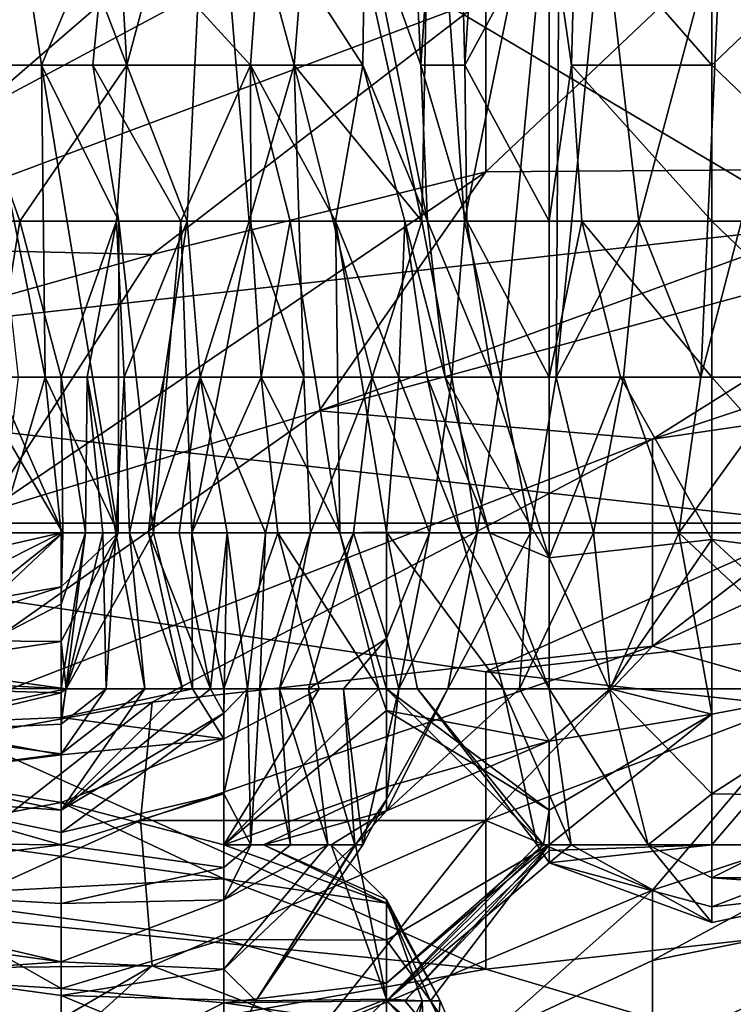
# Model space of a CAD drawing. Extents: x -1.05 to 1.05, y -0.36 to 0.36.
# Tile 69 of 226: x -0.7993 to -0.7746, y 0.2081 to 0.2421. Entities that reach past the tile are written whole.
import ezdxf

# ---------------------------------------------------------------- set-up
doc = ezdxf.new("R2010")
doc.units = 0

msp = doc.modelspace()

# ---------------------------------------------------------------- linework, layer by layer
for points in [[(-0.801143, 0.240483, 0.117865), (-0.803908, 0.251251, 0.106659), (-0.798947, 0.26202, 0.1216)], [(-0.801143, 0.240483, 0.117865), (-0.798947, 0.26202, 0.1216), (-0.797617, 0.245867, 0.129071)], [(-0.785922, 0.251251, 0.203776), (-0.785404, 0.240483, 0.207512), (-0.784295, 0.256636, 0.207512)], [(-0.785404, 0.240483, 0.207512), (-0.783887, 0.240483, 0.211247), (-0.784295, 0.256636, 0.207512)], [(-0.784295, 0.256636, 0.207512), (-0.783887, 0.240483, 0.211247), (-0.782857, 0.256636, 0.211247)], [(-0.782857, 0.256636, 0.211247), (-0.783887, 0.240483, 0.211247), (-0.780974, 0.245867, 0.214265)], [(-0.797617, 0.245867, 0.129071), (-0.796183, 0.251251, 0.132806), (-0.795553, 0.240483, 0.136542)], [(-0.796183, 0.251251, 0.132806), (-0.792676, 0.251251, 0.144012), (-0.795553, 0.240483, 0.136542)], [(-0.793476, 0.235099, 0.144012), (-0.795553, 0.240483, 0.136542), (-0.792676, 0.251251, 0.144012)], [(-0.79133, 0.235099, 0.151483), (-0.793476, 0.235099, 0.144012), (-0.792676, 0.251251, 0.144012)], [(-0.792676, 0.251251, 0.144012), (-0.788933, 0.251251, 0.155218), (-0.789779, 0.240483, 0.155218)], [(-0.79133, 0.235099, 0.151483), (-0.792676, 0.251251, 0.144012), (-0.789779, 0.240483, 0.155218)], [(-0.789779, 0.240483, 0.155218), (-0.788933, 0.251251, 0.155218), (-0.78537, 0.235099, 0.170159)], [(-0.78537, 0.235099, 0.170159), (-0.788933, 0.251251, 0.155218), (-0.785063, 0.251251, 0.166424)], [(-0.787339, 0.245867, 0.200041), (-0.785404, 0.240483, 0.207512), (-0.785922, 0.251251, 0.203776)], [(-0.78537, 0.235099, 0.170159), (-0.785063, 0.251251, 0.166424), (-0.783896, 0.235099, 0.173894)], [(-0.785063, 0.251251, 0.166424), (-0.780594, 0.251251, 0.177629), (-0.783896, 0.235099, 0.173894)], [(-0.783896, 0.235099, 0.173894), (-0.780594, 0.251251, 0.177629), (-0.782637, 0.229715, 0.177629)], [(-0.782637, 0.229715, 0.177629), (-0.780594, 0.251251, 0.177629), (-0.780735, 0.229715, 0.181365)], [(-0.780735, 0.229715, 0.181365), (-0.780594, 0.251251, 0.177629), (-0.779124, 0.245867, 0.181365)], [(-0.775355, 0.251251, 0.217013), (-0.780061, 0.245867, 0.214982), (-0.775355, 0.240483, 0.216993)], [(-0.775355, 0.240483, 0.216993), (-0.769735, 0.245867, 0.217798), (-0.775355, 0.251251, 0.217013)], [(-0.765884, 0.236927, 0.726049), (-0.771643, 0.247709, 0.750623), (-0.783162, 0.2368, 0.740793)], [(-0.783162, 0.2368, 0.740793), (-0.771643, 0.247709, 0.750623), (-0.783162, 0.242822, 0.750623)], [(-0.797617, 0.245867, 0.129071), (-0.795553, 0.240483, 0.136542), (-0.801143, 0.240483, 0.117865)], [(-0.800528, 0.240483, 0.155218), (-0.798504, 0.240483, 0.162688), (-0.799314, 0.245867, 0.158953)], [(-0.796219, 0.245867, 0.170159), (-0.799314, 0.245867, 0.158953), (-0.798504, 0.240483, 0.162688)], [(-0.798504, 0.240483, 0.162688), (-0.796728, 0.240483, 0.170159), (-0.796219, 0.245867, 0.170159)], [(-0.796728, 0.240483, 0.170159), (-0.791282, 0.240483, 0.188835), (-0.796219, 0.245867, 0.170159)], [(-0.791282, 0.240483, 0.188835), (-0.790894, 0.245867, 0.188835), (-0.796219, 0.245867, 0.170159)], [(-0.791282, 0.240483, 0.188835), (-0.787407, 0.240483, 0.200041), (-0.790894, 0.245867, 0.188835)], [(-0.790894, 0.245867, 0.188835), (-0.787407, 0.240483, 0.200041), (-0.787339, 0.245867, 0.200041)], [(-0.787339, 0.245867, 0.200041), (-0.787407, 0.240483, 0.200041), (-0.785171, 0.235099, 0.207512)], [(-0.785171, 0.235099, 0.207512), (-0.785404, 0.240483, 0.207512), (-0.787339, 0.245867, 0.200041)], [(-0.780974, 0.245867, 0.214265), (-0.783887, 0.240483, 0.211247), (-0.780974, 0.235099, 0.214198)], [(-0.780974, 0.235099, 0.214198), (-0.780204, 0.240483, 0.214982), (-0.780974, 0.245867, 0.214265)], [(-0.780204, 0.240483, 0.214982), (-0.780061, 0.245867, 0.214982), (-0.780974, 0.245867, 0.214265)], [(-0.780735, 0.229715, 0.181365), (-0.779124, 0.245867, 0.181365), (-0.777872, 0.235099, 0.1851)], [(-0.780061, 0.245867, 0.214982), (-0.780204, 0.240483, 0.214982), (-0.775355, 0.240483, 0.216993)], [(-0.779124, 0.245867, 0.181365), (-0.775012, 0.245867, 0.188835), (-0.777872, 0.235099, 0.1851)], [(-0.775732, 0.229715, 0.188835), (-0.777872, 0.235099, 0.1851), (-0.775012, 0.245867, 0.188835)], [(-0.775732, 0.229715, 0.188835), (-0.775012, 0.245867, 0.188835), (-0.77293, 0.240483, 0.192571)], [(-0.769735, 0.235099, 0.217249), (-0.769735, 0.245867, 0.217798), (-0.775355, 0.240483, 0.216993)], [(-0.775012, 0.245867, 0.188835), (-0.772887, 0.245867, 0.192571), (-0.77293, 0.240483, 0.192571)], [(-0.771643, 0.234938, 0.268386), (-0.817717, 0.229805, 0.266102), (-0.788921, 0.245204, 0.271893)], [(-0.788921, 0.245204, 0.271893), (-0.817717, 0.229805, 0.266102), (-0.811958, 0.245204, 0.271808)], [(-0.79468, 0.244161, 0.760453), (-0.800439, 0.245204, 0.765607), (-0.806199, 0.234216, 0.755538)], [(-0.788921, 0.245204, 0.271893), (-0.765884, 0.245204, 0.271933), (-0.771643, 0.234938, 0.268386)], [(-0.783162, 0.242822, 0.750623), (-0.79468, 0.244161, 0.760453), (-0.806199, 0.234216, 0.755538)], [(-0.79468, 0.233951, 0.745708), (-0.783162, 0.242822, 0.750623), (-0.806199, 0.234216, 0.755538)], [(-0.783162, 0.2368, 0.740793), (-0.783162, 0.242822, 0.750623), (-0.79468, 0.233951, 0.745708)], [(-0.801787, 0.235099, 0.117865), (-0.801143, 0.240483, 0.117865), (-0.79925, 0.235099, 0.125336)], [(-0.795553, 0.240483, 0.136542), (-0.79925, 0.235099, 0.125336), (-0.801143, 0.240483, 0.117865)], [(-0.800528, 0.240483, 0.155218), (-0.798377, 0.229715, 0.162688), (-0.798504, 0.240483, 0.162688)], [(-0.799308, 0.229715, 0.158953), (-0.798377, 0.229715, 0.162688), (-0.800528, 0.240483, 0.155218)], [(-0.79925, 0.235099, 0.125336), (-0.795553, 0.240483, 0.136542), (-0.795916, 0.235099, 0.136542)], [(-0.795856, 0.224331, 0.173894), (-0.795833, 0.235099, 0.173894), (-0.798504, 0.240483, 0.162688)], [(-0.798504, 0.240483, 0.162688), (-0.798377, 0.229715, 0.162688), (-0.795856, 0.224331, 0.173894)], [(-0.798504, 0.240483, 0.162688), (-0.795833, 0.235099, 0.173894), (-0.796728, 0.240483, 0.170159)], [(-0.796728, 0.240483, 0.170159), (-0.79369, 0.235099, 0.181365), (-0.791282, 0.240483, 0.188835)], [(-0.795833, 0.235099, 0.173894), (-0.79369, 0.235099, 0.181365), (-0.796728, 0.240483, 0.170159)], [(-0.795916, 0.235099, 0.136542), (-0.795553, 0.240483, 0.136542), (-0.793476, 0.235099, 0.144012)], [(-0.79369, 0.235099, 0.181365), (-0.791274, 0.235099, 0.188835), (-0.791282, 0.240483, 0.188835)], [(-0.79133, 0.235099, 0.151483), (-0.789779, 0.240483, 0.155218), (-0.789451, 0.229715, 0.158953)], [(-0.791282, 0.240483, 0.188835), (-0.788354, 0.235099, 0.196306), (-0.787407, 0.240483, 0.200041)], [(-0.789918, 0.235099, 0.192571), (-0.788354, 0.235099, 0.196306), (-0.791282, 0.240483, 0.188835)], [(-0.791274, 0.235099, 0.188835), (-0.789918, 0.235099, 0.192571), (-0.791282, 0.240483, 0.188835)], [(-0.789779, 0.240483, 0.155218), (-0.78537, 0.235099, 0.170159), (-0.787085, 0.229715, 0.166424)], [(-0.789451, 0.229715, 0.158953), (-0.789779, 0.240483, 0.155218), (-0.787085, 0.229715, 0.166424)], [(-0.787407, 0.240483, 0.200041), (-0.788354, 0.235099, 0.196306), (-0.785953, 0.235099, 0.203776)], [(-0.785171, 0.235099, 0.207512), (-0.787407, 0.240483, 0.200041), (-0.785953, 0.235099, 0.203776)], [(-0.785404, 0.240483, 0.207512), (-0.783817, 0.235099, 0.211247), (-0.783887, 0.240483, 0.211247)], [(-0.785171, 0.235099, 0.207512), (-0.783817, 0.235099, 0.211247), (-0.785404, 0.240483, 0.207512)], [(-0.783887, 0.240483, 0.211247), (-0.783817, 0.235099, 0.211247), (-0.780974, 0.235099, 0.214198)], [(-0.779846, 0.235099, 0.214982), (-0.780204, 0.240483, 0.214982), (-0.780974, 0.235099, 0.214198)], [(-0.775355, 0.240483, 0.216993), (-0.780204, 0.240483, 0.214982), (-0.775355, 0.235099, 0.216742)], [(-0.780204, 0.240483, 0.214982), (-0.779846, 0.235099, 0.214982), (-0.775355, 0.235099, 0.216742)], [(-0.772612, 0.229715, 0.192571), (-0.775732, 0.229715, 0.188835), (-0.77293, 0.240483, 0.192571)], [(-0.775355, 0.235099, 0.216742), (-0.769735, 0.235099, 0.217249), (-0.775355, 0.240483, 0.216993)], [(-0.788921, 0.228549, 0.730963), (-0.783162, 0.2368, 0.740793), (-0.800439, 0.225037, 0.735878)], [(-0.783162, 0.2368, 0.740793), (-0.79468, 0.233951, 0.745708), (-0.800439, 0.225037, 0.735878)], [(-0.765884, 0.236927, 0.726049), (-0.783162, 0.2368, 0.740793), (-0.788921, 0.228549, 0.730963)], [(-0.765884, 0.234805, 0.721134), (-0.765884, 0.236927, 0.726049), (-0.788921, 0.228549, 0.730963)], [(-0.817717, 0.229805, 0.266102), (-0.771643, 0.234938, 0.268386), (-0.771643, 0.224672, 0.265708)], [(-0.801787, 0.235099, 0.117865), (-0.79925, 0.235099, 0.125336), (-0.800126, 0.229715, 0.125336)], [(-0.797831, 0.229715, 0.133278), (-0.800126, 0.229715, 0.125336), (-0.79925, 0.235099, 0.125336)], [(-0.797831, 0.229715, 0.133278), (-0.79925, 0.235099, 0.125336), (-0.795916, 0.235099, 0.136542)], [(-0.797831, 0.229715, 0.133278), (-0.795916, 0.235099, 0.136542), (-0.796928, 0.229715, 0.136542)], [(-0.796928, 0.229715, 0.136542), (-0.795916, 0.235099, 0.136542), (-0.795655, 0.229715, 0.140277)], [(-0.795916, 0.235099, 0.136542), (-0.793476, 0.235099, 0.144012), (-0.795655, 0.229715, 0.140277)], [(-0.795856, 0.224331, 0.173894), (-0.794636, 0.224331, 0.177629), (-0.795833, 0.235099, 0.173894)], [(-0.795833, 0.235099, 0.173894), (-0.794636, 0.224331, 0.177629), (-0.79369, 0.235099, 0.181365)], [(-0.795655, 0.229715, 0.140277), (-0.793476, 0.235099, 0.144012), (-0.794269, 0.229715, 0.144012)], [(-0.794636, 0.224331, 0.177629), (-0.793311, 0.224331, 0.181365), (-0.79369, 0.235099, 0.181365)], [(-0.794269, 0.229715, 0.144012), (-0.793476, 0.235099, 0.144012), (-0.79302, 0.229715, 0.147747)], [(-0.79369, 0.235099, 0.181365), (-0.793311, 0.224331, 0.181365), (-0.791274, 0.235099, 0.188835)], [(-0.793476, 0.235099, 0.144012), (-0.79133, 0.235099, 0.151483), (-0.79302, 0.229715, 0.147747)], [(-0.790916, 0.229715, 0.188835), (-0.791274, 0.235099, 0.188835), (-0.793311, 0.224331, 0.181365)], [(-0.79302, 0.229715, 0.147747), (-0.79133, 0.235099, 0.151483), (-0.789451, 0.229715, 0.158953)], [(-0.790916, 0.229715, 0.188835), (-0.789918, 0.235099, 0.192571), (-0.791274, 0.235099, 0.188835)], [(-0.790916, 0.229715, 0.188835), (-0.7882, 0.224331, 0.192571), (-0.789918, 0.235099, 0.192571)], [(-0.7882, 0.224331, 0.192571), (-0.788354, 0.235099, 0.196306), (-0.789918, 0.235099, 0.192571)], [(-0.788354, 0.235099, 0.196306), (-0.786162, 0.229715, 0.200041), (-0.785953, 0.235099, 0.203776)], [(-0.788354, 0.235099, 0.196306), (-0.786593, 0.22436, 0.196306), (-0.786162, 0.229715, 0.200041)], [(-0.786593, 0.22436, 0.196306), (-0.788354, 0.235099, 0.196306), (-0.7882, 0.224331, 0.192571)], [(-0.787085, 0.229715, 0.166424), (-0.78537, 0.235099, 0.170159), (-0.78433, 0.229715, 0.173894)], [(-0.786162, 0.229715, 0.200041), (-0.785188, 0.229715, 0.203776), (-0.785953, 0.235099, 0.203776)], [(-0.785953, 0.235099, 0.203776), (-0.784561, 0.229715, 0.207512), (-0.785171, 0.235099, 0.207512)], [(-0.785188, 0.229715, 0.203776), (-0.784561, 0.229715, 0.207512), (-0.785953, 0.235099, 0.203776)], [(-0.78537, 0.235099, 0.170159), (-0.783896, 0.235099, 0.173894), (-0.78433, 0.229715, 0.173894)], [(-0.785171, 0.235099, 0.207512), (-0.782949, 0.229715, 0.211247), (-0.783817, 0.235099, 0.211247)], [(-0.784561, 0.229715, 0.207512), (-0.782949, 0.229715, 0.211247), (-0.785171, 0.235099, 0.207512)], [(-0.78433, 0.229715, 0.173894), (-0.783896, 0.235099, 0.173894), (-0.782637, 0.229715, 0.177629)], [(-0.780974, 0.235099, 0.214198), (-0.783817, 0.235099, 0.211247), (-0.780974, 0.229715, 0.213301)], [(-0.783817, 0.235099, 0.211247), (-0.782949, 0.229715, 0.211247), (-0.780974, 0.229715, 0.213301)], [(-0.780974, 0.229715, 0.213301), (-0.779846, 0.235099, 0.214982), (-0.780974, 0.235099, 0.214198)], [(-0.778515, 0.229715, 0.214982), (-0.779846, 0.235099, 0.214982), (-0.780974, 0.229715, 0.213301)], [(-0.780735, 0.229715, 0.181365), (-0.777872, 0.235099, 0.1851), (-0.778407, 0.229715, 0.1851)], [(-0.775355, 0.235099, 0.216742), (-0.779846, 0.235099, 0.214982), (-0.775355, 0.229715, 0.21615)], [(-0.779846, 0.235099, 0.214982), (-0.778515, 0.229715, 0.214982), (-0.775355, 0.229715, 0.21615)], [(-0.778407, 0.229715, 0.1851), (-0.777872, 0.235099, 0.1851), (-0.775732, 0.229715, 0.188835)], [(-0.769735, 0.229715, 0.216554), (-0.769735, 0.235099, 0.217249), (-0.775355, 0.235099, 0.216742)], [(-0.775355, 0.229715, 0.21615), (-0.769735, 0.229715, 0.216554), (-0.775355, 0.235099, 0.216742)], [(-0.765884, 0.234805, 0.721134), (-0.788921, 0.228549, 0.730963), (-0.777402, 0.22757, 0.716219)], [(-0.760125, 0.233329, 0.711304), (-0.765884, 0.234805, 0.721134), (-0.777402, 0.22757, 0.716219)], [(-0.79468, 0.233951, 0.745708), (-0.806199, 0.234216, 0.755538), (-0.806199, 0.23071, 0.750623)], [(-0.79468, 0.233951, 0.745708), (-0.806199, 0.23071, 0.750623), (-0.800439, 0.225037, 0.735878)], [(-0.765884, 0.229257, 0.706389), (-0.760125, 0.233329, 0.711304), (-0.777402, 0.22757, 0.716219)], [(-0.817717, 0.224672, 0.264868), (-0.817717, 0.229805, 0.266102), (-0.771643, 0.224672, 0.265708)], [(-0.800938, 0.229715, 0.1216), (-0.800126, 0.229715, 0.125336), (-0.797766, 0.224331, 0.129071)], [(-0.800301, 0.224331, 0.1216), (-0.800938, 0.229715, 0.1216), (-0.797766, 0.224331, 0.129071)], [(-0.797831, 0.229715, 0.133278), (-0.797766, 0.224331, 0.129071), (-0.800126, 0.229715, 0.125336)], [(-0.798377, 0.229715, 0.162688), (-0.799965, 0.224331, 0.162688), (-0.797831, 0.224331, 0.166412)], [(-0.799308, 0.229715, 0.158953), (-0.799965, 0.224331, 0.162688), (-0.798377, 0.229715, 0.162688)], [(-0.795856, 0.224331, 0.173894), (-0.798377, 0.229715, 0.162688), (-0.797831, 0.224331, 0.166412)], [(-0.797831, 0.229715, 0.133278), (-0.796928, 0.229715, 0.136542), (-0.796991, 0.224331, 0.132806)], [(-0.797766, 0.224331, 0.129071), (-0.797831, 0.229715, 0.133278), (-0.796991, 0.224331, 0.132806)], [(-0.796991, 0.224331, 0.132806), (-0.796928, 0.229715, 0.136542), (-0.796391, 0.224331, 0.136542)], [(-0.796391, 0.224331, 0.136542), (-0.796928, 0.229715, 0.136542), (-0.795935, 0.224331, 0.140277)], [(-0.796928, 0.229715, 0.136542), (-0.795655, 0.229715, 0.140277), (-0.795935, 0.224331, 0.140277)], [(-0.795935, 0.224331, 0.140277), (-0.795655, 0.229715, 0.140277), (-0.795461, 0.224331, 0.144012)], [(-0.795655, 0.229715, 0.140277), (-0.794269, 0.229715, 0.144012), (-0.795461, 0.224331, 0.144012)], [(-0.795461, 0.224331, 0.144012), (-0.794269, 0.229715, 0.144012), (-0.79481, 0.224331, 0.147747)], [(-0.793755, 0.224331, 0.151483), (-0.79481, 0.224331, 0.147747), (-0.79302, 0.229715, 0.147747)], [(-0.794269, 0.229715, 0.144012), (-0.79302, 0.229715, 0.147747), (-0.79481, 0.224331, 0.147747)], [(-0.792091, 0.224331, 0.155218), (-0.793755, 0.224331, 0.151483), (-0.79302, 0.229715, 0.147747)], [(-0.793311, 0.224331, 0.181365), (-0.790347, 0.224331, 0.188835), (-0.790916, 0.229715, 0.188835)], [(-0.79302, 0.229715, 0.147747), (-0.789451, 0.229715, 0.158953), (-0.790766, 0.224331, 0.158953)], [(-0.792091, 0.224331, 0.155218), (-0.79302, 0.229715, 0.147747), (-0.790766, 0.224331, 0.158953)], [(-0.790347, 0.224331, 0.188835), (-0.7882, 0.224331, 0.192571), (-0.790916, 0.229715, 0.188835)], [(-0.790766, 0.224331, 0.158953), (-0.789451, 0.229715, 0.158953), (-0.789211, 0.224331, 0.162688)], [(-0.789451, 0.229715, 0.158953), (-0.787085, 0.229715, 0.166424), (-0.789211, 0.224331, 0.162688)], [(-0.789211, 0.224331, 0.162688), (-0.787085, 0.229715, 0.166424), (-0.787726, 0.224331, 0.166424)], [(-0.787726, 0.224331, 0.166424), (-0.787085, 0.229715, 0.166424), (-0.785108, 0.224331, 0.173894)], [(-0.787085, 0.229715, 0.166424), (-0.78433, 0.229715, 0.173894), (-0.785108, 0.224331, 0.173894)], [(-0.786593, 0.22436, 0.196306), (-0.784031, 0.224331, 0.203776), (-0.786162, 0.229715, 0.200041)], [(-0.786162, 0.229715, 0.200041), (-0.784031, 0.224331, 0.203776), (-0.785188, 0.229715, 0.203776)], [(-0.785188, 0.229715, 0.203776), (-0.783033, 0.224331, 0.207512), (-0.784561, 0.229715, 0.207512)], [(-0.784031, 0.224331, 0.203776), (-0.783033, 0.224331, 0.207512), (-0.785188, 0.229715, 0.203776)], [(-0.785108, 0.224331, 0.173894), (-0.78433, 0.229715, 0.173894), (-0.783459, 0.224331, 0.177629)], [(-0.784561, 0.229715, 0.207512), (-0.780974, 0.223468, 0.211247), (-0.782949, 0.229715, 0.211247)], [(-0.783033, 0.224331, 0.207512), (-0.780974, 0.223468, 0.211247), (-0.784561, 0.229715, 0.207512)], [(-0.78433, 0.229715, 0.173894), (-0.782637, 0.229715, 0.177629), (-0.783459, 0.224331, 0.177629)], [(-0.781613, 0.224331, 0.181365), (-0.783459, 0.224331, 0.177629), (-0.782637, 0.229715, 0.177629)], [(-0.780974, 0.229715, 0.213301), (-0.782949, 0.229715, 0.211247), (-0.780974, 0.223468, 0.211247)], [(-0.781613, 0.224331, 0.181365), (-0.782637, 0.229715, 0.177629), (-0.780735, 0.229715, 0.181365)], [(-0.779444, 0.224331, 0.1851), (-0.781613, 0.224331, 0.181365), (-0.780735, 0.229715, 0.181365)], [(-0.775355, 0.224107, 0.214982), (-0.778515, 0.229715, 0.214982), (-0.780974, 0.223468, 0.211247)], [(-0.780974, 0.223468, 0.211247), (-0.778515, 0.229715, 0.214982), (-0.780974, 0.229715, 0.213301)], [(-0.779444, 0.224331, 0.1851), (-0.780735, 0.229715, 0.181365), (-0.778407, 0.229715, 0.1851)], [(-0.779444, 0.224331, 0.1851), (-0.778407, 0.229715, 0.1851), (-0.776499, 0.224331, 0.188835)], [(-0.775355, 0.229715, 0.21615), (-0.778515, 0.229715, 0.214982), (-0.775355, 0.224107, 0.214982)], [(-0.778407, 0.229715, 0.1851), (-0.775732, 0.229715, 0.188835), (-0.776499, 0.224331, 0.188835)], [(-0.772612, 0.229715, 0.192571), (-0.766066, 0.224331, 0.200041), (-0.776499, 0.224331, 0.188835)], [(-0.776499, 0.224331, 0.188835), (-0.775732, 0.229715, 0.188835), (-0.772612, 0.229715, 0.192571)], [(-0.769735, 0.223383, 0.214982), (-0.769735, 0.229715, 0.216554), (-0.775355, 0.229715, 0.21615)], [(-0.775355, 0.224107, 0.214982), (-0.769735, 0.223383, 0.214982), (-0.775355, 0.229715, 0.21615)], [(-0.765884, 0.229257, 0.706389), (-0.777402, 0.220417, 0.696559), (-0.765884, 0.225721, 0.696559)], [(-0.765884, 0.229257, 0.706389), (-0.777402, 0.22757, 0.716219), (-0.777402, 0.220417, 0.696559)], [(-0.777402, 0.22757, 0.716219), (-0.788921, 0.228549, 0.730963), (-0.806199, 0.216373, 0.726049)], [(-0.788921, 0.228549, 0.730963), (-0.800439, 0.225037, 0.735878), (-0.806199, 0.216373, 0.726049)], [(-0.79468, 0.218483, 0.716219), (-0.777402, 0.22757, 0.716219), (-0.806199, 0.216373, 0.726049)], [(-0.777402, 0.220417, 0.696559), (-0.777402, 0.22757, 0.716219), (-0.79468, 0.218483, 0.716219)], [(-0.771643, 0.218778, 0.681815), (-0.765884, 0.225721, 0.696559), (-0.777402, 0.220417, 0.696559)], [(-0.817717, 0.224672, 0.264868), (-0.783162, 0.209272, 0.262939), (-0.834995, 0.214405, 0.262965)], [(-0.783162, 0.219539, 0.264622), (-0.817717, 0.224672, 0.264868), (-0.771643, 0.224672, 0.265708)], [(-0.783162, 0.209272, 0.262939), (-0.817717, 0.224672, 0.264868), (-0.783162, 0.219539, 0.264622)], [(-0.783162, 0.219539, 0.264622), (-0.737088, 0.224672, 0.26595), (-0.737088, 0.214405, 0.264095)], [(-0.783162, 0.219539, 0.264622), (-0.771643, 0.224672, 0.265708), (-0.737088, 0.224672, 0.26595)], [(-0.803451, 0.223061, 0.162688), (-0.803451, 0.221489, 0.170159), (-0.797831, 0.224331, 0.166412)], [(-0.803451, 0.221489, 0.170159), (-0.797831, 0.222469, 0.170159), (-0.797831, 0.224331, 0.166412)], [(-0.799965, 0.224331, 0.162688), (-0.803451, 0.223061, 0.162688), (-0.797831, 0.224331, 0.166412)], [(-0.803451, 0.218967, 0.132806), (-0.797766, 0.224331, 0.129071), (-0.797831, 0.221873, 0.132806)], [(-0.803451, 0.219811, 0.129071), (-0.797766, 0.224331, 0.129071), (-0.803451, 0.218967, 0.132806)], [(-0.797766, 0.224331, 0.129071), (-0.803451, 0.219811, 0.129071), (-0.800301, 0.224331, 0.1216)], [(-0.797654, 0.218947, 0.177629), (-0.795856, 0.224331, 0.173894), (-0.797831, 0.220582, 0.173894)], [(-0.797831, 0.220582, 0.173894), (-0.795856, 0.224331, 0.173894), (-0.797831, 0.222469, 0.170159)], [(-0.795856, 0.224331, 0.173894), (-0.797831, 0.224331, 0.166412), (-0.797831, 0.222469, 0.170159)], [(-0.797831, 0.218947, 0.136117), (-0.796991, 0.224331, 0.132806), (-0.797669, 0.218947, 0.136542)], [(-0.797831, 0.218947, 0.136117), (-0.797831, 0.221873, 0.132806), (-0.796991, 0.224331, 0.132806)], [(-0.796991, 0.224331, 0.132806), (-0.797831, 0.221873, 0.132806), (-0.797766, 0.224331, 0.129071)], [(-0.797669, 0.218947, 0.136542), (-0.796391, 0.224331, 0.136542), (-0.796271, 0.218947, 0.140277)], [(-0.797669, 0.218947, 0.136542), (-0.796991, 0.224331, 0.132806), (-0.796391, 0.224331, 0.136542)], [(-0.797654, 0.218947, 0.177629), (-0.793294, 0.218947, 0.181365), (-0.794636, 0.224331, 0.177629)], [(-0.797654, 0.218947, 0.177629), (-0.794636, 0.224331, 0.177629), (-0.795856, 0.224331, 0.173894)], [(-0.796391, 0.224331, 0.136542), (-0.795935, 0.224331, 0.140277), (-0.796271, 0.218947, 0.140277)], [(-0.796271, 0.218947, 0.140277), (-0.795935, 0.224331, 0.140277), (-0.794931, 0.218947, 0.144012)], [(-0.795935, 0.224331, 0.140277), (-0.795461, 0.224331, 0.144012), (-0.794931, 0.218947, 0.144012)], [(-0.795461, 0.224331, 0.144012), (-0.79481, 0.224331, 0.147747), (-0.793641, 0.218947, 0.147747)], [(-0.794931, 0.218947, 0.144012), (-0.795461, 0.224331, 0.144012), (-0.793641, 0.218947, 0.147747)], [(-0.79481, 0.224331, 0.147747), (-0.793755, 0.224331, 0.151483), (-0.792663, 0.218947, 0.151483)], [(-0.793641, 0.218947, 0.147747), (-0.79481, 0.224331, 0.147747), (-0.792663, 0.218947, 0.151483)], [(-0.794636, 0.224331, 0.177629), (-0.793294, 0.218947, 0.181365), (-0.793311, 0.224331, 0.181365)], [(-0.793755, 0.224331, 0.151483), (-0.792091, 0.224331, 0.155218), (-0.792663, 0.218947, 0.151483)], [(-0.792212, 0.218947, 0.182377), (-0.790347, 0.224331, 0.188835), (-0.793311, 0.224331, 0.181365)], [(-0.793311, 0.224331, 0.181365), (-0.793294, 0.218947, 0.181365), (-0.792212, 0.218947, 0.182377)], [(-0.792663, 0.218947, 0.151483), (-0.792091, 0.224331, 0.155218), (-0.792212, 0.218108, 0.155218)], [(-0.788915, 0.218947, 0.188835), (-0.790347, 0.224331, 0.188835), (-0.792212, 0.218947, 0.182377)], [(-0.792212, 0.218108, 0.155218), (-0.792091, 0.224331, 0.155218), (-0.791392, 0.218947, 0.158953)], [(-0.792091, 0.224331, 0.155218), (-0.790766, 0.224331, 0.158953), (-0.791392, 0.218947, 0.158953)], [(-0.791392, 0.218947, 0.158953), (-0.790766, 0.224331, 0.158953), (-0.790965, 0.218947, 0.162688)], [(-0.790965, 0.218947, 0.162688), (-0.789211, 0.224331, 0.162688), (-0.790284, 0.218947, 0.166424)], [(-0.790766, 0.224331, 0.158953), (-0.789211, 0.224331, 0.162688), (-0.790965, 0.218947, 0.162688)], [(-0.788915, 0.218947, 0.188835), (-0.78686, 0.218947, 0.192571), (-0.790347, 0.224331, 0.188835)], [(-0.790347, 0.224331, 0.188835), (-0.78686, 0.218947, 0.192571), (-0.7882, 0.224331, 0.192571)], [(-0.789287, 0.218947, 0.170159), (-0.790284, 0.218947, 0.166424), (-0.787726, 0.224331, 0.166424)], [(-0.789211, 0.224331, 0.162688), (-0.787726, 0.224331, 0.166424), (-0.790284, 0.218947, 0.166424)], [(-0.786593, 0.220685, 0.173894), (-0.789287, 0.218947, 0.170159), (-0.787726, 0.224331, 0.166424)], [(-0.786593, 0.22436, 0.196306), (-0.7882, 0.224331, 0.192571), (-0.786593, 0.218947, 0.193365)], [(-0.7882, 0.224331, 0.192571), (-0.78686, 0.218947, 0.192571), (-0.786593, 0.218947, 0.193365)], [(-0.785108, 0.224331, 0.173894), (-0.786593, 0.220685, 0.173894), (-0.787726, 0.224331, 0.166424)], [(-0.785522, 0.218947, 0.196306), (-0.786593, 0.22436, 0.196306), (-0.786593, 0.218947, 0.193365)], [(-0.786593, 0.22436, 0.196306), (-0.78256, 0.218947, 0.203776), (-0.784031, 0.224331, 0.203776)], [(-0.785522, 0.218947, 0.196306), (-0.78256, 0.218947, 0.203776), (-0.786593, 0.22436, 0.196306)], [(-0.786166, 0.218947, 0.177629), (-0.786593, 0.220685, 0.173894), (-0.785108, 0.224331, 0.173894)], [(-0.786166, 0.218947, 0.177629), (-0.783459, 0.224331, 0.177629), (-0.784474, 0.218947, 0.181365)], [(-0.786166, 0.218947, 0.177629), (-0.785108, 0.224331, 0.173894), (-0.783459, 0.224331, 0.177629)], [(-0.782001, 0.218947, 0.1851), (-0.784474, 0.218947, 0.181365), (-0.781613, 0.224331, 0.181365)], [(-0.783459, 0.224331, 0.177629), (-0.781613, 0.224331, 0.181365), (-0.784474, 0.218947, 0.181365)], [(-0.784031, 0.224331, 0.203776), (-0.780975, 0.218947, 0.207512), (-0.783033, 0.224331, 0.207512)], [(-0.78256, 0.218947, 0.203776), (-0.780975, 0.218947, 0.207512), (-0.784031, 0.224331, 0.203776)], [(-0.780975, 0.218947, 0.207512), (-0.780974, 0.223468, 0.211247), (-0.783033, 0.224331, 0.207512)], [(-0.782001, 0.218947, 0.1851), (-0.779444, 0.224331, 0.1851), (-0.778865, 0.218947, 0.188835)], [(-0.782001, 0.218947, 0.1851), (-0.781613, 0.224331, 0.181365), (-0.779444, 0.224331, 0.1851)], [(-0.778904, 0.218947, 0.211247), (-0.775355, 0.224107, 0.214982), (-0.780974, 0.223468, 0.211247)], [(-0.778865, 0.218947, 0.188835), (-0.779444, 0.224331, 0.1851), (-0.776499, 0.224331, 0.188835)], [(-0.778904, 0.218947, 0.211247), (-0.775355, 0.218947, 0.213304), (-0.775355, 0.224107, 0.214982)], [(-0.778865, 0.218947, 0.188835), (-0.776499, 0.224331, 0.188835), (-0.775355, 0.218076, 0.192571)], [(-0.770743, 0.218947, 0.196306), (-0.776499, 0.224331, 0.188835), (-0.766066, 0.224331, 0.200041)], [(-0.775355, 0.218076, 0.192571), (-0.776499, 0.224331, 0.188835), (-0.770743, 0.218947, 0.196306)], [(-0.769735, 0.218947, 0.213395), (-0.775355, 0.224107, 0.214982), (-0.775355, 0.218947, 0.213304)], [(-0.769735, 0.223383, 0.214982), (-0.775355, 0.224107, 0.214982), (-0.769735, 0.218947, 0.213395)], [(-0.780975, 0.218947, 0.207512), (-0.778904, 0.218947, 0.211247), (-0.780974, 0.223468, 0.211247)], [(-0.803451, 0.220631, 0.173894), (-0.797831, 0.220582, 0.173894), (-0.797831, 0.222469, 0.170159)], [(-0.803451, 0.221489, 0.170159), (-0.803451, 0.220631, 0.173894), (-0.797831, 0.222469, 0.170159)], [(-0.803451, 0.218967, 0.132806), (-0.797831, 0.221873, 0.132806), (-0.797831, 0.218947, 0.136117)], [(-0.789287, 0.218947, 0.170159), (-0.786593, 0.220685, 0.173894), (-0.788076, 0.218947, 0.173894)], [(-0.788076, 0.218947, 0.173894), (-0.786593, 0.220685, 0.173894), (-0.786166, 0.218947, 0.177629)], [(-0.803451, 0.219741, 0.177629), (-0.797831, 0.220582, 0.173894), (-0.803451, 0.220631, 0.173894)], [(-0.797654, 0.218947, 0.177629), (-0.797831, 0.220582, 0.173894), (-0.803451, 0.219741, 0.177629)], [(-0.795081, 0.214405, 0.706389), (-0.777402, 0.220417, 0.696559), (-0.79468, 0.218483, 0.716219)], [(-0.777402, 0.220417, 0.696559), (-0.795081, 0.214405, 0.706389), (-0.783162, 0.214405, 0.686863)], [(-0.771643, 0.218778, 0.681815), (-0.777402, 0.220417, 0.696559), (-0.783162, 0.214405, 0.686863)], [(-0.80907, 0.219542, 0.181365), (-0.797654, 0.218947, 0.177629), (-0.803451, 0.219741, 0.177629)], [(-0.80907, 0.219542, 0.181365), (-0.803451, 0.217716, 0.1851), (-0.797654, 0.218947, 0.177629)], [(-0.783162, 0.209272, 0.262939), (-0.783162, 0.219539, 0.264622), (-0.737088, 0.214405, 0.264095)], [(-0.797831, 0.218947, 0.136117), (-0.797831, 0.218814, 0.136542), (-0.803451, 0.218967, 0.132806)], [(-0.797831, 0.218814, 0.136542), (-0.803451, 0.21746, 0.140277), (-0.803451, 0.218967, 0.132806)], [(-0.803451, 0.217716, 0.1851), (-0.797831, 0.217961, 0.181365), (-0.797654, 0.218947, 0.177629)], [(-0.803451, 0.21746, 0.140277), (-0.797831, 0.218814, 0.136542), (-0.797831, 0.217723, 0.140277)], [(-0.793294, 0.218947, 0.181365), (-0.797831, 0.217961, 0.181365), (-0.792212, 0.217219, 0.1851)], [(-0.793294, 0.218947, 0.181365), (-0.797654, 0.218947, 0.177629), (-0.797831, 0.217961, 0.181365)], [(-0.792663, 0.218947, 0.151483), (-0.792212, 0.218108, 0.155218), (-0.797831, 0.214764, 0.151483)], [(-0.792663, 0.218947, 0.151483), (-0.797831, 0.214764, 0.151483), (-0.793641, 0.218947, 0.147747)], [(-0.793641, 0.218947, 0.147747), (-0.797831, 0.214764, 0.151483), (-0.794931, 0.218947, 0.144012)], [(-0.797831, 0.214764, 0.151483), (-0.797831, 0.216707, 0.144012), (-0.794931, 0.218947, 0.144012)], [(-0.794931, 0.218947, 0.144012), (-0.797831, 0.216707, 0.144012), (-0.796271, 0.218947, 0.140277)], [(-0.797831, 0.216707, 0.144012), (-0.797831, 0.217723, 0.140277), (-0.796271, 0.218947, 0.140277)], [(-0.796271, 0.218947, 0.140277), (-0.797831, 0.217723, 0.140277), (-0.797669, 0.218947, 0.136542)], [(-0.797831, 0.217723, 0.140277), (-0.797831, 0.218814, 0.136542), (-0.797669, 0.218947, 0.136542)], [(-0.797831, 0.218814, 0.136542), (-0.797831, 0.218947, 0.136117), (-0.797669, 0.218947, 0.136542)], [(-0.793294, 0.218947, 0.181365), (-0.792212, 0.217219, 0.1851), (-0.792212, 0.218947, 0.182377)], [(-0.792212, 0.215324, 0.158953), (-0.792212, 0.218108, 0.155218), (-0.791392, 0.218947, 0.158953)], [(-0.792212, 0.215324, 0.158953), (-0.791392, 0.218947, 0.158953), (-0.791273, 0.213563, 0.162688)], [(-0.78686, 0.218947, 0.192571), (-0.788915, 0.218947, 0.188835), (-0.792212, 0.213563, 0.189753)], [(-0.786593, 0.218204, 0.192571), (-0.78686, 0.218947, 0.192571), (-0.792212, 0.213563, 0.189753)], [(-0.788915, 0.218947, 0.188835), (-0.792212, 0.217219, 0.1851), (-0.792212, 0.213563, 0.189753)], [(-0.792212, 0.217219, 0.1851), (-0.788915, 0.218947, 0.188835), (-0.792212, 0.218947, 0.182377)], [(-0.791273, 0.213563, 0.162688), (-0.791392, 0.218947, 0.158953), (-0.790965, 0.218947, 0.162688)], [(-0.791273, 0.213563, 0.162688), (-0.790965, 0.218947, 0.162688), (-0.789908, 0.213563, 0.166424)], [(-0.790965, 0.218947, 0.162688), (-0.790284, 0.218947, 0.166424), (-0.789908, 0.213563, 0.166424)], [(-0.790284, 0.218947, 0.166424), (-0.789287, 0.218947, 0.170159), (-0.788618, 0.213563, 0.170159)], [(-0.789908, 0.213563, 0.166424), (-0.790284, 0.218947, 0.166424), (-0.788618, 0.213563, 0.170159)], [(-0.789287, 0.218947, 0.170159), (-0.788076, 0.218947, 0.173894), (-0.787686, 0.213563, 0.173894)], [(-0.788618, 0.213563, 0.170159), (-0.789287, 0.218947, 0.170159), (-0.787686, 0.213563, 0.173894)], [(-0.787411, 0.213563, 0.177629), (-0.787686, 0.213563, 0.173894), (-0.788076, 0.218947, 0.173894)], [(-0.786166, 0.218947, 0.177629), (-0.787411, 0.213563, 0.177629), (-0.788076, 0.218947, 0.173894)], [(-0.786166, 0.218947, 0.177629), (-0.786593, 0.215127, 0.181365), (-0.787411, 0.213563, 0.177629)], [(-0.78686, 0.218947, 0.192571), (-0.786593, 0.218204, 0.192571), (-0.786593, 0.218947, 0.193365)], [(-0.784474, 0.218947, 0.181365), (-0.786593, 0.215127, 0.181365), (-0.786166, 0.218947, 0.177629)], [(-0.786593, 0.214732, 0.1851), (-0.786593, 0.215127, 0.181365), (-0.784474, 0.218947, 0.181365)], [(-0.786593, 0.218947, 0.193365), (-0.78117, 0.213563, 0.196306), (-0.785522, 0.218947, 0.196306)], [(-0.786593, 0.218947, 0.193365), (-0.780974, 0.214764, 0.192571), (-0.78117, 0.213563, 0.196306)], [(-0.786593, 0.218947, 0.193365), (-0.786593, 0.218204, 0.192571), (-0.780974, 0.214764, 0.192571)], [(-0.782001, 0.218947, 0.1851), (-0.780974, 0.217138, 0.188835), (-0.786593, 0.214732, 0.1851)], [(-0.782001, 0.218947, 0.1851), (-0.786593, 0.214732, 0.1851), (-0.784474, 0.218947, 0.181365)], [(-0.781382, 0.213563, 0.200041), (-0.78256, 0.218947, 0.203776), (-0.785522, 0.218947, 0.196306)], [(-0.78117, 0.213563, 0.196306), (-0.781382, 0.213563, 0.200041), (-0.785522, 0.218947, 0.196306)], [(-0.777402, 0.211993, 0.66707), (-0.771643, 0.218778, 0.681815), (-0.783162, 0.214405, 0.686863)], [(-0.781382, 0.213563, 0.200041), (-0.780219, 0.213563, 0.203776), (-0.78256, 0.218947, 0.203776)], [(-0.780975, 0.218947, 0.207512), (-0.78256, 0.218947, 0.203776), (-0.780219, 0.213563, 0.203776)], [(-0.780974, 0.217138, 0.188835), (-0.782001, 0.218947, 0.1851), (-0.778865, 0.218947, 0.188835)], [(-0.777552, 0.213563, 0.207512), (-0.778904, 0.218947, 0.211247), (-0.780975, 0.218947, 0.207512)], [(-0.780219, 0.213563, 0.203776), (-0.777552, 0.213563, 0.207512), (-0.780975, 0.218947, 0.207512)], [(-0.778865, 0.218947, 0.188835), (-0.775355, 0.218076, 0.192571), (-0.780974, 0.217138, 0.188835)], [(-0.778904, 0.218947, 0.211247), (-0.775355, 0.215323, 0.211247), (-0.775355, 0.218947, 0.213304)], [(-0.777552, 0.213563, 0.207512), (-0.775355, 0.215323, 0.211247), (-0.778904, 0.218947, 0.211247)], [(-0.765884, 0.215783, 0.662155), (-0.771643, 0.218778, 0.681815), (-0.777402, 0.211993, 0.66707)], [(-0.775355, 0.218947, 0.213304), (-0.775355, 0.215323, 0.211247), (-0.769735, 0.218947, 0.213395)], [(-0.775355, 0.215323, 0.211247), (-0.769735, 0.21523, 0.211247), (-0.769735, 0.218947, 0.213395)], [(-0.769735, 0.213563, 0.200603), (-0.775355, 0.213563, 0.19626), (-0.770743, 0.218947, 0.196306)], [(-0.775355, 0.213563, 0.19626), (-0.775355, 0.218076, 0.192571), (-0.770743, 0.218947, 0.196306)], [(-0.79468, 0.218483, 0.716219), (-0.806199, 0.216373, 0.726049), (-0.806442, 0.209272, 0.711304)], [(-0.795081, 0.214405, 0.706389), (-0.79468, 0.218483, 0.716219), (-0.806442, 0.209272, 0.711304)], [(-0.803451, 0.217716, 0.1851), (-0.797831, 0.216666, 0.1851), (-0.797831, 0.217961, 0.181365)], [(-0.797831, 0.214764, 0.151483), (-0.792212, 0.218108, 0.155218), (-0.797831, 0.213987, 0.155218)], [(-0.797831, 0.213987, 0.155218), (-0.792212, 0.218108, 0.155218), (-0.792212, 0.215324, 0.158953)], [(-0.797831, 0.217961, 0.181365), (-0.797831, 0.216666, 0.1851), (-0.792212, 0.217219, 0.1851)], [(-0.786593, 0.215562, 0.188835), (-0.786593, 0.218204, 0.192571), (-0.792212, 0.213563, 0.189753)], [(-0.786593, 0.218204, 0.192571), (-0.780974, 0.217138, 0.188835), (-0.780974, 0.214764, 0.192571)], [(-0.786593, 0.215562, 0.188835), (-0.780974, 0.217138, 0.188835), (-0.786593, 0.218204, 0.192571)], [(-0.780974, 0.214764, 0.192571), (-0.775355, 0.218076, 0.192571), (-0.780974, 0.213563, 0.196041)], [(-0.780974, 0.213563, 0.196041), (-0.775355, 0.218076, 0.192571), (-0.775355, 0.213563, 0.19626)], [(-0.780974, 0.217138, 0.188835), (-0.775355, 0.218076, 0.192571), (-0.780974, 0.214764, 0.192571)], [(-0.803451, 0.21746, 0.140277), (-0.797831, 0.217723, 0.140277), (-0.797831, 0.216707, 0.144012)], [(-0.803451, 0.217716, 0.1851), (-0.803451, 0.215941, 0.188835), (-0.797831, 0.216666, 0.1851)], [(-0.803451, 0.21746, 0.140277), (-0.797831, 0.216707, 0.144012), (-0.803451, 0.215959, 0.147747)], [(-0.797831, 0.215024, 0.188835), (-0.792212, 0.213563, 0.189753), (-0.792212, 0.217219, 0.1851)], [(-0.797831, 0.216666, 0.1851), (-0.797831, 0.215024, 0.188835), (-0.792212, 0.217219, 0.1851)], [(-0.786593, 0.214732, 0.1851), (-0.780974, 0.217138, 0.188835), (-0.786593, 0.215562, 0.188835)], [(-0.803451, 0.215959, 0.147747), (-0.797831, 0.216707, 0.144012), (-0.797831, 0.214764, 0.151483)], [(-0.803451, 0.215941, 0.188835), (-0.797831, 0.215024, 0.188835), (-0.797831, 0.216666, 0.1851)], [(-0.803451, 0.215959, 0.147747), (-0.797831, 0.214764, 0.151483), (-0.803451, 0.215152, 0.151483)], [(-0.803451, 0.213943, 0.192571), (-0.797831, 0.215024, 0.188835), (-0.803451, 0.215941, 0.188835)], [(-0.786593, 0.215562, 0.188835), (-0.792212, 0.213563, 0.189753), (-0.790837, 0.213563, 0.188835)], [(-0.790837, 0.213563, 0.188835), (-0.786593, 0.214732, 0.1851), (-0.786593, 0.215562, 0.188835)], [(-0.765884, 0.215783, 0.662155), (-0.777402, 0.209565, 0.65724), (-0.765884, 0.211893, 0.647411)], [(-0.777402, 0.209565, 0.65724), (-0.765884, 0.215783, 0.662155), (-0.777402, 0.211993, 0.66707)], [(-0.797831, 0.213563, 0.156887), (-0.797831, 0.213987, 0.155218), (-0.792212, 0.215324, 0.158953)], [(-0.797831, 0.213563, 0.156887), (-0.792212, 0.215324, 0.158953), (-0.792212, 0.212784, 0.162688)], [(-0.792212, 0.212784, 0.162688), (-0.792212, 0.215324, 0.158953), (-0.791273, 0.213563, 0.162688)], [(-0.777552, 0.213563, 0.207512), (-0.775355, 0.212425, 0.207512), (-0.775355, 0.215323, 0.211247)], [(-0.775355, 0.215323, 0.211247), (-0.775355, 0.212425, 0.207512), (-0.769735, 0.21523, 0.211247)], [(-0.775355, 0.212425, 0.207512), (-0.769735, 0.21242, 0.207512), (-0.769735, 0.21523, 0.211247)], [(-0.80907, 0.213681, 0.162688), (-0.803451, 0.215152, 0.151483), (-0.797831, 0.213563, 0.156887)], [(-0.797831, 0.213563, 0.156887), (-0.803451, 0.215152, 0.151483), (-0.797831, 0.213987, 0.155218)], [(-0.803451, 0.215152, 0.151483), (-0.797831, 0.214764, 0.151483), (-0.797831, 0.213987, 0.155218)], [(-0.803451, 0.213943, 0.192571), (-0.792212, 0.212391, 0.192571), (-0.797831, 0.215024, 0.188835)], [(-0.797831, 0.215024, 0.188835), (-0.792212, 0.212391, 0.192571), (-0.792212, 0.213563, 0.189753)], [(-0.786593, 0.214732, 0.1851), (-0.78766, 0.213563, 0.181365), (-0.786593, 0.215127, 0.181365)], [(-0.787411, 0.213563, 0.177629), (-0.786593, 0.215127, 0.181365), (-0.78766, 0.213563, 0.181365)], [(-0.788503, 0.213563, 0.1851), (-0.786593, 0.214732, 0.1851), (-0.790837, 0.213563, 0.188835)], [(-0.786593, 0.214732, 0.1851), (-0.788503, 0.213563, 0.1851), (-0.78766, 0.213563, 0.181365)], [(-0.780974, 0.213563, 0.196041), (-0.78117, 0.213563, 0.196306), (-0.780974, 0.214764, 0.192571)], [(-0.811958, 0.204139, 0.261877), (-0.834995, 0.214405, 0.262965), (-0.783162, 0.209272, 0.262939)], [(-0.79468, 0.209379, 0.691644), (-0.795081, 0.214405, 0.706389), (-0.806442, 0.209272, 0.711304)], [(-0.783162, 0.214405, 0.686863), (-0.795081, 0.214405, 0.706389), (-0.79468, 0.209379, 0.691644)], [(-0.788921, 0.207152, 0.671985), (-0.783162, 0.214405, 0.686863), (-0.79468, 0.209379, 0.691644)], [(-0.777402, 0.211993, 0.66707), (-0.783162, 0.214405, 0.686863), (-0.788921, 0.207152, 0.671985)], [(-0.765884, 0.204139, 0.262362), (-0.783162, 0.209272, 0.262939), (-0.737088, 0.214405, 0.264095)], [(-0.803451, 0.211794, 0.196306), (-0.792212, 0.212391, 0.192571), (-0.803451, 0.213943, 0.192571)], [(-0.80907, 0.213681, 0.162688), (-0.797831, 0.213563, 0.156887), (-0.80907, 0.212157, 0.170159)], [(-0.80907, 0.212157, 0.170159), (-0.797831, 0.213563, 0.156887), (-0.797831, 0.211536, 0.166424)], [(-0.797831, 0.213563, 0.156887), (-0.792212, 0.212784, 0.162688), (-0.797831, 0.211536, 0.166424)], [(-0.791102, 0.208178, 0.177629), (-0.792212, 0.209265, 0.173894), (-0.787686, 0.213563, 0.173894)], [(-0.787686, 0.213563, 0.173894), (-0.792212, 0.209265, 0.173894), (-0.788618, 0.213563, 0.170159)], [(-0.792212, 0.209265, 0.173894), (-0.792212, 0.211664, 0.166424), (-0.788618, 0.213563, 0.170159)], [(-0.788618, 0.213563, 0.170159), (-0.792212, 0.211664, 0.166424), (-0.789908, 0.213563, 0.166424)], [(-0.789908, 0.213563, 0.166424), (-0.792212, 0.211664, 0.166424), (-0.791273, 0.213563, 0.162688)], [(-0.792212, 0.211664, 0.166424), (-0.792212, 0.212784, 0.162688), (-0.791273, 0.213563, 0.162688)], [(-0.792212, 0.213563, 0.189753), (-0.792212, 0.212391, 0.192571), (-0.786593, 0.211545, 0.188835)], [(-0.792212, 0.213563, 0.189753), (-0.786593, 0.211545, 0.188835), (-0.790837, 0.213563, 0.188835)], [(-0.791102, 0.208178, 0.177629), (-0.787686, 0.213563, 0.173894), (-0.787411, 0.213563, 0.177629)], [(-0.786593, 0.208233, 0.181365), (-0.791102, 0.208178, 0.177629), (-0.78766, 0.213563, 0.181365)], [(-0.791102, 0.208178, 0.177629), (-0.787411, 0.213563, 0.177629), (-0.78766, 0.213563, 0.181365)], [(-0.786593, 0.211545, 0.188835), (-0.786593, 0.211674, 0.1851), (-0.790837, 0.213563, 0.188835)], [(-0.790837, 0.213563, 0.188835), (-0.786593, 0.211674, 0.1851), (-0.788503, 0.213563, 0.1851)], [(-0.786593, 0.211674, 0.1851), (-0.786593, 0.208233, 0.181365), (-0.788503, 0.213563, 0.1851)], [(-0.788503, 0.213563, 0.1851), (-0.786593, 0.208233, 0.181365), (-0.78766, 0.213563, 0.181365)], [(-0.786593, 0.210272, 0.192571), (-0.786593, 0.208782, 0.196306), (-0.780974, 0.213563, 0.196041)], [(-0.78117, 0.213563, 0.196306), (-0.780974, 0.213563, 0.196041), (-0.786593, 0.208782, 0.196306)], [(-0.785076, 0.208178, 0.192571), (-0.786593, 0.210272, 0.192571), (-0.780974, 0.213563, 0.196041)], [(-0.781382, 0.213563, 0.200041), (-0.78117, 0.213563, 0.196306), (-0.786593, 0.208178, 0.197385)], [(-0.786593, 0.208782, 0.196306), (-0.786593, 0.208178, 0.197385), (-0.78117, 0.213563, 0.196306)], [(-0.780974, 0.212938, 0.200041), (-0.781382, 0.213563, 0.200041), (-0.786593, 0.208178, 0.197385)], [(-0.785955, 0.208178, 0.196306), (-0.780974, 0.213563, 0.196041), (-0.780974, 0.213372, 0.196306)], [(-0.785955, 0.208178, 0.196306), (-0.785076, 0.208178, 0.192571), (-0.780974, 0.213563, 0.196041)], [(-0.780219, 0.213563, 0.203776), (-0.781382, 0.213563, 0.200041), (-0.780974, 0.212938, 0.200041)], [(-0.780219, 0.213563, 0.203776), (-0.780974, 0.212938, 0.200041), (-0.775355, 0.210881, 0.203776)], [(-0.780974, 0.212938, 0.200041), (-0.775355, 0.213563, 0.19626), (-0.775355, 0.211417, 0.200041)], [(-0.780974, 0.213372, 0.196306), (-0.775355, 0.213563, 0.19626), (-0.780974, 0.212938, 0.200041)], [(-0.775355, 0.213563, 0.19626), (-0.780974, 0.213372, 0.196306), (-0.780974, 0.213563, 0.196041)], [(-0.777552, 0.213563, 0.207512), (-0.780219, 0.213563, 0.203776), (-0.775355, 0.210881, 0.203776)], [(-0.775355, 0.212425, 0.207512), (-0.777552, 0.213563, 0.207512), (-0.775355, 0.210881, 0.203776)], [(-0.769735, 0.213563, 0.200603), (-0.769735, 0.212044, 0.203776), (-0.775355, 0.211417, 0.200041)], [(-0.769735, 0.213563, 0.200603), (-0.775355, 0.211417, 0.200041), (-0.775355, 0.213563, 0.19626)], [(-0.780974, 0.213372, 0.196306), (-0.780974, 0.212938, 0.200041), (-0.786593, 0.208178, 0.197385)], [(-0.780974, 0.213372, 0.196306), (-0.786593, 0.208178, 0.197385), (-0.785955, 0.208178, 0.196306)], [(-0.775355, 0.210881, 0.203776), (-0.780974, 0.212938, 0.200041), (-0.775355, 0.211417, 0.200041)], [(-0.797831, 0.211536, 0.166424), (-0.792212, 0.212784, 0.162688), (-0.792212, 0.211664, 0.166424)], [(-0.80907, 0.212157, 0.170159), (-0.797831, 0.211536, 0.166424), (-0.797831, 0.209526, 0.173894)], [(-0.80907, 0.212157, 0.170159), (-0.797831, 0.209526, 0.173894), (-0.80907, 0.211082, 0.173894)], [(-0.803451, 0.211794, 0.196306), (-0.792212, 0.210295, 0.196306), (-0.792212, 0.212391, 0.192571)], [(-0.792212, 0.212391, 0.192571), (-0.792212, 0.210295, 0.196306), (-0.786593, 0.210272, 0.192571)], [(-0.792212, 0.212391, 0.192571), (-0.786593, 0.210272, 0.192571), (-0.786593, 0.211545, 0.188835)], [(-0.775355, 0.212425, 0.207512), (-0.769735, 0.212044, 0.203776), (-0.769735, 0.21242, 0.207512)], [(-0.775355, 0.210881, 0.203776), (-0.769735, 0.212044, 0.203776), (-0.775355, 0.212425, 0.207512)], [(-0.777402, 0.211993, 0.66707), (-0.788921, 0.207152, 0.671985), (-0.783162, 0.206888, 0.65724)], [(-0.777402, 0.209565, 0.65724), (-0.777402, 0.211993, 0.66707), (-0.783162, 0.206888, 0.65724)], [(-0.777402, 0.206439, 0.642496), (-0.765884, 0.211893, 0.647411), (-0.777402, 0.209565, 0.65724)], [(-0.765884, 0.211893, 0.647411), (-0.777402, 0.206439, 0.642496), (-0.771643, 0.206998, 0.632666)], [(-0.775355, 0.211417, 0.200041), (-0.769735, 0.212044, 0.203776), (-0.775355, 0.210881, 0.203776)], [(-0.797831, 0.208604, 0.200041), (-0.792212, 0.210295, 0.196306), (-0.803451, 0.211794, 0.196306)], [(-0.803451, 0.208945, 0.200041), (-0.797831, 0.208604, 0.200041), (-0.803451, 0.211794, 0.196306)], [(-0.797831, 0.209526, 0.173894), (-0.792212, 0.211664, 0.166424), (-0.792212, 0.209265, 0.173894)], [(-0.797831, 0.211536, 0.166424), (-0.792212, 0.211664, 0.166424), (-0.797831, 0.209526, 0.173894)], [(-0.785354, 0.208178, 0.1851), (-0.786593, 0.211674, 0.1851), (-0.784737, 0.208178, 0.188835)], [(-0.786593, 0.211674, 0.1851), (-0.786593, 0.211545, 0.188835), (-0.784737, 0.208178, 0.188835)], [(-0.786593, 0.208233, 0.181365), (-0.786593, 0.211674, 0.1851), (-0.785354, 0.208178, 0.1851)], [(-0.784737, 0.208178, 0.188835), (-0.786593, 0.211545, 0.188835), (-0.785076, 0.208178, 0.192571)], [(-0.786593, 0.211545, 0.188835), (-0.786593, 0.210272, 0.192571), (-0.785076, 0.208178, 0.192571)], [(-0.80907, 0.211082, 0.173894), (-0.797831, 0.209526, 0.173894), (-0.803451, 0.209136, 0.177629)], [(-0.792212, 0.208105, 0.200041), (-0.792212, 0.210295, 0.196306), (-0.797831, 0.208604, 0.200041)], [(-0.792212, 0.210295, 0.196306), (-0.792212, 0.208105, 0.200041), (-0.786593, 0.208782, 0.196306)], [(-0.792212, 0.210295, 0.196306), (-0.786593, 0.208782, 0.196306), (-0.786593, 0.210272, 0.192571)], [(-0.803451, 0.209136, 0.177629), (-0.797831, 0.209526, 0.173894), (-0.797831, 0.208358, 0.177629)], [(-0.797831, 0.208358, 0.177629), (-0.797831, 0.209526, 0.173894), (-0.792212, 0.209265, 0.173894)], [(-0.777402, 0.209565, 0.65724), (-0.783162, 0.206888, 0.65724), (-0.777402, 0.206439, 0.642496)], [(-0.806442, 0.209272, 0.711304), (-0.812563, 0.199006, 0.696559), (-0.79468, 0.209379, 0.691644)], [(-0.812563, 0.199006, 0.696559), (-0.800439, 0.204178, 0.68673), (-0.79468, 0.209379, 0.691644)], [(-0.811958, 0.204139, 0.261877), (-0.783162, 0.209272, 0.262939), (-0.765884, 0.204139, 0.262362)], [(-0.797831, 0.206676, 0.181365), (-0.80907, 0.208006, 0.181365), (-0.803451, 0.209136, 0.177629)], [(-0.797831, 0.208358, 0.177629), (-0.797831, 0.206676, 0.181365), (-0.803451, 0.209136, 0.177629)], [(-0.788921, 0.207152, 0.671985), (-0.79468, 0.209379, 0.691644), (-0.800439, 0.204178, 0.68673)], [(-0.797831, 0.208358, 0.177629), (-0.792212, 0.209265, 0.173894), (-0.791102, 0.208178, 0.177629)], [(-0.803451, 0.208945, 0.200041), (-0.814689, 0.208178, 0.201365), (-0.797831, 0.205296, 0.203776)], [(-0.797831, 0.208604, 0.200041), (-0.803451, 0.208945, 0.200041), (-0.797831, 0.205296, 0.203776)], [(-0.792212, 0.208105, 0.200041), (-0.786593, 0.208178, 0.197385), (-0.786593, 0.208782, 0.196306)], [(-0.797831, 0.208604, 0.200041), (-0.797831, 0.205296, 0.203776), (-0.792212, 0.208105, 0.200041)], [(-0.797831, 0.205296, 0.203776), (-0.814689, 0.208178, 0.201365), (-0.820308, 0.205604, 0.203776)], [(-0.797831, 0.208358, 0.177629), (-0.792212, 0.206049, 0.181365), (-0.797831, 0.206676, 0.181365)], [(-0.797831, 0.208358, 0.177629), (-0.791102, 0.208178, 0.177629), (-0.792212, 0.206049, 0.181365)], [(-0.797831, 0.205296, 0.203776), (-0.792212, 0.205038, 0.203776), (-0.792212, 0.208105, 0.200041)], [(-0.792212, 0.206049, 0.181365), (-0.786593, 0.208233, 0.181365), (-0.792212, 0.202794, 0.186907)], [(-0.792212, 0.202794, 0.186907), (-0.786593, 0.208233, 0.181365), (-0.786593, 0.205707, 0.1851)], [(-0.791102, 0.208178, 0.177629), (-0.786593, 0.208233, 0.181365), (-0.792212, 0.206049, 0.181365)], [(-0.786593, 0.208178, 0.197385), (-0.792212, 0.208105, 0.200041), (-0.786593, 0.207287, 0.200041)], [(-0.792212, 0.208105, 0.200041), (-0.792212, 0.205038, 0.203776), (-0.786593, 0.207287, 0.200041)], [(-0.785354, 0.208178, 0.1851), (-0.786593, 0.205707, 0.1851), (-0.786593, 0.208233, 0.181365)], [(-0.786593, 0.202794, 0.187321), (-0.785354, 0.208178, 0.1851), (-0.785188, 0.202794, 0.188835)], [(-0.786593, 0.202794, 0.187321), (-0.786593, 0.205707, 0.1851), (-0.785354, 0.208178, 0.1851)], [(-0.786593, 0.208178, 0.197385), (-0.786593, 0.207287, 0.200041), (-0.780974, 0.203265, 0.200041)], [(-0.786593, 0.208178, 0.197385), (-0.780974, 0.203265, 0.200041), (-0.781351, 0.202794, 0.196306)], [(-0.786593, 0.208178, 0.197385), (-0.781351, 0.202794, 0.196306), (-0.785955, 0.208178, 0.196306)], [(-0.785076, 0.208178, 0.192571), (-0.785955, 0.208178, 0.196306), (-0.781351, 0.202794, 0.196306)], [(-0.785188, 0.202794, 0.188835), (-0.785354, 0.208178, 0.1851), (-0.784737, 0.208178, 0.188835)], [(-0.785188, 0.202794, 0.188835), (-0.784737, 0.208178, 0.188835), (-0.782457, 0.202794, 0.192571)], [(-0.782457, 0.202794, 0.192571), (-0.785076, 0.208178, 0.192571), (-0.781351, 0.202794, 0.196306)], [(-0.784737, 0.208178, 0.188835), (-0.785076, 0.208178, 0.192571), (-0.782457, 0.202794, 0.192571)]]:
    msp.add_3dface(points)

doc.saveas('drawing.dxf')
